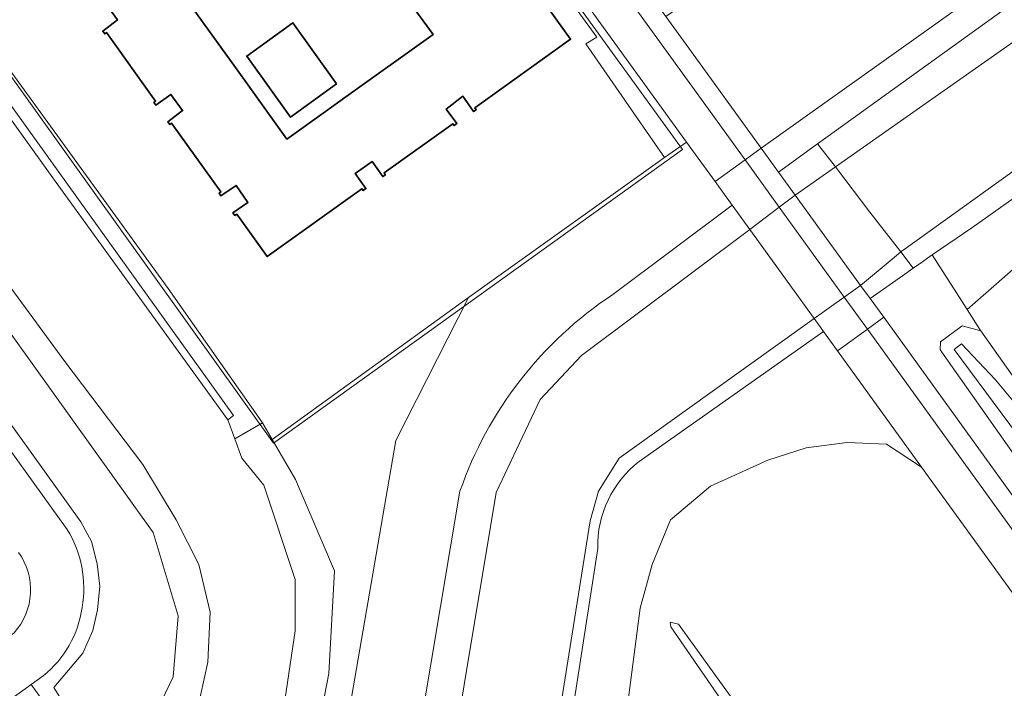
# Model space of a CAD drawing. Header units: metres. Extents: x 237319 to 238937, y 510065 to 511489.
# Tile 127 of 176: x 238084 to 238179, y 511038 to 511103. Entities that reach past the tile are written whole.
import ezdxf

# ---------------------------------------------------------------- set-up
doc = ezdxf.new("R2010")
doc.units = ezdxf.units.M
for name, color, linetype, lineweight in [('B-WE-FV-GELEIDING_WILDRASTER-G', 252, 'Continuous', 18), ('B-WE-GR-BEPLANTING_CULTUUR_BODEMBEDEKKER-GV', 252, 'Continuous', 18), ('B-WE-GR-BEPLANTING_CULTUUR_BOSPLANTSOEN-GV', 252, 'Continuous', 18), ('B-WE-GR-GRAS-GV', 252, 'Continuous', 13), ('B-WE-IE-TERREINAFSCHEIDING_KUNSTMATIG_MUUR-GV', 252, 'Continuous', 18), ('B-WE-KG-GRENS_PERCEEL-GV', 252, 'Continuous', 18), ('B-WE-KW-KUNSTWERK_DEK-GV', 252, 'Continuous', 18), ('B-WE-OG-BEBOUWING-GV', 252, 'Continuous', 35), ('B-WE-OG-TERREIN_BEGROEID-GV', 252, 'Continuous', 18), ('B-WE-OG-TERREIN_ERF-GV', 252, 'Continuous', 18), ('B-WE-OG-TERREIN_OEVER-GV', 252, 'Continuous', 18), ('B-WE-OG-WATER-GV', 252, 'Continuous', 18), ('B-WE-OG-WATER_GREPPEL-GV', 252, 'Continuous', 18), ('B-WE-OG-WATER_MEER-GV', 252, 'Continuous', 18), ('B-WE-OG-WATER_SLOOT-GV', 252, 'Continuous', 18), ('B-WE-VH-GESLOTENVERHARDING-GV', 252, 'Continuous', 18), ('B-WE-VH-GESLOTENVERHARDING_ASFALT-GV', 252, 'Continuous', 18), ('B-WE-VH-OPENVERHARDING-GV', 252, 'Continuous', 18)]:
    doc.layers.add(name, color=color, linetype=linetype, lineweight=lineweight)

# ---------------------------------------------------------------- blocks, each defined once
blk = doc.blocks.new('brk-2025')
at = {"layer": 'B-WE-KG-GRENS_PERCEEL-GV', "flags": 128}
blk.add_lwpolyline([(238108.851, 511061.901), (238071.019, 511114.78), (238110.183, 511142.981), (238110.237, 511142.906), (238148.343, 511090.275)], close=True, dxfattribs=at)
blk = doc.blocks.new('bgt-2025')
at = {"layer": 'B-WE-GR-BEPLANTING_CULTUUR_BODEMBEDEKKER-GV'}
blk.add_lwpolyline([(238083.788, 511043.581, 0.352448), (238084.225, 511051.341)], format="xyb", dxfattribs=at)
at = {"layer": 'B-WE-GR-BEPLANTING_CULTUUR_BOSPLANTSOEN-GV', "flags": 128}
blk.add_lwpolyline([(238100.803, 511011.593), (238070.827, 510989.131), (237988.322, 510928.787), (237969.051, 510917.289), (237949.513, 510902.849), (237932.651, 510886.804), (237923.284, 510880.119), (237908.296, 510871.294), (237889.722, 510860.729), (237889.269, 510860.303), (237897.742, 510849.072), (237909.893, 510858.031), (238021.064, 510938.124), (238110.65, 511005.163), (238111.482, 511008.981), (238120.654, 511062.181), (238127.675, 511075.994), (238108.711, 511062.257), (238110.973, 511058.39), (238114.72, 511049.565), (238114.185, 511039.671), (238112.044, 511028.707), (238108.297, 511020.953)], close=True, dxfattribs=at)
at = {"layer": 'B-WE-GR-GRAS-GV', "flags": 128}
for points in [[(238202.819, 511123.816), (238165.652, 511097.327), (238155.929, 511090.397), (238157.593, 511088.101), (238161.372, 511090.824), (238221.029, 511133.818)], [(238184.436, 511088.493), (238176.272, 511082.719), (238172.451, 511080.095), (238175.834, 511074.816), (238182.05, 511080.255)], [(238199.246, 511043.719), (238207.396, 511047.014), (238207.427, 511048.776), (238208.345, 511049.906), (238210.651, 511051.341), (238212.966, 511052.884), (238217.931, 511056.485), (238233.397, 511067.415), (238239.589, 511072.198), (238216.261, 511103.662), (238217.675, 511104.626), (238216.804, 511105.807), (238191.954, 511087.089), (238182.05, 511080.255), (238175.834, 511074.816), (238177.122, 511072.803), (238177.156, 511072.754), (238196.656, 511045.135)], [(238184.258, 511041.835), (238171.425, 511059.59), (238168.043, 511061.799), (238164.223, 511061.97), (238160.289, 511061.457), (238156.583, 511060.26), (238151.053, 511057.752), (238147.176, 511054.503), (238145.402, 511050.202), (238144.261, 511045.984), (238139.753, 511011.365), (238138.328, 510999.679), (238137.074, 510994.264), (238166.806, 511015.739), (238147.198, 511044.151), (238147.14, 511044.61), (238147.943, 511044.438), (238167.988, 511016.594), (238175.515, 511022.03), (238177.463, 511021.314), (238179.996, 511023.806)]]:
    blk.add_lwpolyline(points, dxfattribs=at)
at = {"layer": 'B-WE-IE-TERREINAFSCHEIDING_KUNSTMATIG_MUUR-GV', "flags": 128}
blk.add_lwpolyline([(238043.218, 511132.378), (238043.621, 511131.699), (238053.773, 511134.224), (238063.044, 511121.712), (238087.853, 511087.079), (238104.413, 511064.153), (238104.989, 511064.585), (238080.887, 511098.117), (238060.19, 511126.583), (238054.109, 511134.984)], close=True, dxfattribs=at)
at = {"layer": 'B-WE-KW-KUNSTWERK_DEK-GV', "flags": 128}
blk.add_lwpolyline([(238166.19, 511072.925), (238167.761, 511074.065), (238166.445, 511075.882), (238165.531, 511077.143), (238159.216, 511085.86), (238157.593, 511088.101), (238155.929, 511090.397), (238154.374, 511089.272), (238151.483, 511087.182), (238153.14, 511084.889), (238154.822, 511082.562), (238161.054, 511073.938), (238161.945, 511072.706), (238163.302, 511070.829)], close=True, dxfattribs=at)
at = {"layer": 'B-WE-OG-BEBOUWING-GV', "flags": 128}
for points in [[(238092.641, 511104.358), (238093.771, 511102.797), (238092.353, 511101.707), (238092.535, 511101.45), (238092.713, 511101.575), (238097.458, 511094.956), (238097.286, 511094.823), (238097.467, 511094.565), (238098.931, 511095.591), (238100.055, 511094.036), (238098.631, 511092.941), (238098.815, 511092.686), (238098.992, 511092.812), (238103.753, 511086.181), (238103.577, 511086.054), (238103.757, 511085.793), (238105.227, 511086.81), (238106.371, 511085.157), (238104.926, 511084.159), (238105.107, 511083.904), (238105.285, 511084.029), (238108.23, 511079.931), (238117.38, 511086.487), (238117.508, 511086.308), (238117.766, 511086.494), (238116.726, 511087.959), (238118.361, 511089.111), (238119.387, 511087.657), (238119.643, 511087.838), (238119.523, 511088.02), (238126.155, 511092.771), (238126.284, 511092.593), (238126.542, 511092.78), (238125.515, 511094.181), (238127.133, 511095.417), (238128.165, 511093.943), (238128.425, 511094.124), (238128.297, 511094.303), (238137.533, 511100.926), (238130.03, 511111.388)], [(238121.72, 511104.9), (238124.245, 511101.382), (238115.829, 511095.36), (238113.845, 511093.94), (238110.128, 511091.281), (238105.008, 511098.418), (238099.48, 511106.124)]]:
    blk.add_lwpolyline(points, dxfattribs=at)
blk.add_lwpolyline([(238114.937, 511096.607), (238110.706, 511102.499), (238106.249, 511099.308), (238110.474, 511093.402)], close=True, dxfattribs=at)
at = {"layer": 'B-WE-OG-TERREIN_BEGROEID-GV', "flags": 128}
for points in [[(238114.288, 511138.615), (238113.287, 511137.935), (238140.052, 511101.113), (238138.997, 511100.487), (238146.611, 511089.494), (238148.728, 511090.991)], [(238148.159, 511104.123), (238146.725, 511103.135), (238148.954, 511100.05), (238155.929, 511090.397), (238165.652, 511097.327), (238202.819, 511123.816), (238201.182, 511126.057), (238199.814, 511125.1), (238197.611, 511128.417), (238199.116, 511129.441), (238193.585, 511137.147)]]:
    blk.add_lwpolyline(points, close=True, dxfattribs=at)
for points in [[(237886.323, 510878.224), (237926.594, 510907.086), (238093.211, 511028.022), (238096.611, 511034.025), (238099.144, 511039.348), (238099.64, 511045.231), (238097.224, 511053.276), (238066.362, 511096.375), (238040.677, 511131.43), (238039.018, 511131.912), (238038.443, 511131.679), (238047.62, 511113.743), (238090.238, 511054.304), (238091.259, 511052.407), (238091.825, 511050.235), (238092.083, 511048.082), (238091.85, 511045.805), (238091.392, 511043.81), (238090.439, 511041.618), (238089.027, 511039.964), (238087.614, 511038.311), (238088.671, 511036.623), (237878.244, 510884.69)], [(237878.244, 510884.69), (238088.671, 511036.623), (238087.614, 511038.311), (238089.027, 511039.964), (238090.439, 511041.618), (238091.392, 511043.81), (238091.85, 511045.805), (238092.083, 511048.082), (238091.825, 511050.235), (238091.259, 511052.407), (238090.238, 511054.304), (238047.62, 511113.743), (238038.443, 511131.679), (238037.048, 511131.115), (238037.919, 511129.091)], [(238046.756, 511112.272), (238088.909, 511053.583)], [(238153.14, 511084.889), (238151.483, 511087.182), (238148.728, 511090.991), (238146.611, 511089.494), (238127.675, 511075.994), (238120.654, 511062.181), (238111.482, 511008.981), (238110.65, 511005.163), (238021.064, 510938.124), (237909.893, 510858.031), (237897.742, 510849.072), (237901.865, 510843.606), (237944.083, 510874.315), (237980.335, 510900.752), (238112.781, 510996.441)], [(238141.604, 511076.265), (238153.14, 511084.889)], [(238194.521, 511040.682), (238173.369, 511070.71), (238173.216, 511070.962), (238173.259, 511071.705), (238175.328, 511073.23), (238177.156, 511072.754), (238177.122, 511072.803), (238175.834, 511074.816), (238172.451, 511080.095), (238171.399, 511079.357), (238170.619, 511078.81), (238169.581, 511078.082)], [(238169.581, 511078.082), (238166.445, 511075.882), (238167.761, 511074.065), (238188.7, 511045.059), (238189.429, 511044.369), (238189.557, 511044.414), (238189.893, 511044.655), (238195.699, 511036.699), (238197.988, 511038.569)], [(238130.983, 510994.143), (238135.51, 510993.198), (238135.876, 510994.435), (238137.074, 510994.264), (238138.328, 510999.679), (238139.753, 511011.365), (238144.261, 511045.984), (238145.402, 511050.202), (238147.176, 511054.503), (238151.053, 511057.752), (238156.583, 511060.26), (238160.289, 511061.457), (238164.223, 511061.97), (238168.043, 511061.799), (238171.425, 511059.59), (238163.302, 511070.829), (238161.945, 511072.706)], [(238161.945, 511072.706), (238144.14, 511060.138)], [(238118.402, 511006.932), (238126.847, 511057.257)], [(238140.145, 511051.74), (238131.669, 510996.946)], [(238086.591, 511039.422), (238085.438, 511038.591), (238086.588, 511036.968), (237998.795, 510973.509), (237984.088, 510962.96), (237984.082, 510962.956), (237980.324, 510960.249), (237878.595, 510886.793), (237877.454, 510888.408)]]:
    blk.add_lwpolyline(points, dxfattribs=at)
at = {"layer": 'B-WE-OG-TERREIN_BEGROEID-GV'}
for points in [[(238126.847, 511057.257, -0.164817), (238141.604, 511076.265)], [(238144.14, 511060.138, 0.235678), (238140.145, 511051.74)], [(238088.909, 511053.583, -0.185226), (238090.349, 511046.047)], [(238090.349, 511046.047, -0.193268), (238086.591, 511039.422)]]:
    blk.add_lwpolyline(points, format="xyb", dxfattribs=at)
at = {"layer": 'B-WE-OG-TERREIN_ERF-GV', "flags": 128}
for points in [[(238081.106, 511123.025), (238081.716, 511122.132), (238077.736, 511119.307), (238077.126, 511120.173), (238070.891, 511115.705), (238071.412, 511114.909), (238071.232, 511114.673), (238098.678, 511076.863), (238107.769, 511063.872), (238108.711, 511062.257), (238127.675, 511075.994), (238146.611, 511089.494), (238138.997, 511100.487), (238140.052, 511101.113), (238113.287, 511137.935), (238112.416, 511139.132), (238109.565, 511142.936), (238107.417, 511141.433)], [(238106.249, 511099.308), (238110.706, 511102.499), (238114.937, 511096.607), (238110.474, 511093.402)]]:
    blk.add_lwpolyline(points, close=True, dxfattribs=at)
for points in [[(238099.48, 511106.124), (238105.008, 511098.418), (238110.128, 511091.281), (238113.845, 511093.94), (238115.829, 511095.36), (238124.245, 511101.382), (238121.72, 511104.9)], [(238130.03, 511111.388), (238137.533, 511100.926), (238128.297, 511094.303), (238128.425, 511094.124), (238128.165, 511093.943), (238127.133, 511095.417), (238125.515, 511094.181), (238126.542, 511092.78), (238126.284, 511092.593), (238126.155, 511092.771), (238119.523, 511088.02), (238119.643, 511087.838), (238119.387, 511087.657), (238118.361, 511089.111), (238116.726, 511087.959), (238117.766, 511086.494), (238117.508, 511086.308), (238117.38, 511086.487), (238108.23, 511079.931), (238105.285, 511084.029), (238105.107, 511083.904), (238104.926, 511084.159), (238106.371, 511085.157), (238105.227, 511086.81), (238103.757, 511085.793), (238103.577, 511086.054), (238103.753, 511086.181), (238098.992, 511092.812), (238098.815, 511092.686), (238098.631, 511092.941), (238100.055, 511094.036), (238098.931, 511095.591), (238097.467, 511094.565), (238097.286, 511094.823), (238097.458, 511094.956), (238092.713, 511101.575), (238092.535, 511101.45), (238092.353, 511101.707), (238093.771, 511102.797), (238092.641, 511104.358)]]:
    blk.add_lwpolyline(points, dxfattribs=at)
at = {"layer": 'B-WE-OG-TERREIN_OEVER-GV', "flags": 128}
for points in [[(238196.72, 511041.092), (238174.572, 511070.962), (238175.282, 511071.516), (238178.553, 511068.036), (238180.331, 511065.891)], [(238221.029, 511133.818), (238161.372, 511090.824), (238163.094, 511088.586), (238227.041, 511133.541)], [(238100.733, 511032.698), (238102.485, 511040.745), (238102.709, 511045.584), (238101.624, 511050.197), (238099.453, 511054.5), (238096.23, 511059.86), (238088.704, 511069.793), (238073.377, 511090.672), (238057.867, 511112.354), (238057.324, 511113.788), (238043.621, 511131.699), (238040.677, 511131.43), (238066.362, 511096.375), (238097.224, 511053.276), (238099.64, 511045.231), (238099.144, 511039.348), (238096.611, 511034.025)], [(238112.781, 510996.441), (237980.335, 510900.752), (237944.083, 510874.315), (237901.865, 510843.606), (237904.311, 510840.364), (237957.334, 510879.296), (238032.521, 510933.744), (238117.327, 510995.441), (238120.355, 510999.479), (238121.104, 511001.6), (238130.353, 511057.156), (238132.599, 511061.897), (238134.596, 511066.139), (238138.59, 511070.381), (238154.822, 511082.562), (238157.676, 511084.704), (238159.216, 511085.86), (238163.094, 511088.586), (238161.372, 511090.824), (238157.593, 511088.101), (238155.929, 511090.397), (238154.374, 511089.272), (238151.483, 511087.182)], [(238151.483, 511087.182), (238153.14, 511084.889), (238141.604, 511076.265)], [(238144.14, 511060.138), (238161.945, 511072.706), (238163.302, 511070.829), (238166.19, 511072.925), (238167.761, 511074.065), (238166.445, 511075.882), (238169.581, 511078.082), (238170.619, 511078.81), (238169.409, 511080.382), (238168.59, 511079.697), (238165.531, 511077.143), (238163.956, 511076.015), (238161.054, 511073.938), (238150.973, 511066.722), (238142.217, 511060.453), (238140.234, 511057.282), (238139.434, 511054.408), (238130.274, 510996.957), (238129.37, 510994.479), (238130.983, 510994.143)], [(238196.656, 511045.135), (238177.156, 511072.754), (238175.328, 511073.23), (238173.259, 511071.705), (238173.216, 511070.962), (238173.369, 511070.71), (238194.521, 511040.682)], [(238112.044, 511028.707), (238114.185, 511039.671), (238114.72, 511049.565), (238110.973, 511058.39), (238108.711, 511062.257), (238107.769, 511063.872), (238105.096, 511062.31), (238105.778, 511060.468), (238107.9, 511057.865), (238110.938, 511048.753), (238110.938, 511043.788), (238109.827, 511036.389)], [(238126.847, 511057.257), (238118.402, 511006.932)], [(238131.669, 510996.946), (238140.145, 511051.74)]]:
    blk.add_lwpolyline(points, dxfattribs=at)
for points in [[(238043.621, 511131.699), (238043.218, 511132.378), (238054.109, 511134.984), (238060.19, 511126.583), (238080.887, 511098.117), (238104.989, 511064.585), (238104.413, 511064.153), (238105.096, 511062.31), (238107.769, 511063.872), (238098.678, 511076.863), (238071.232, 511114.673), (238071.412, 511114.909), (238070.891, 511115.705), (238070.814, 511115.812), (238057.916, 511135.753), (238055.732, 511137.437), (238053.28, 511137.649), (238041.468, 511134.786), (238040.677, 511132.96), (238040.677, 511131.43)], [(238171.399, 511079.357), (238172.451, 511080.095), (238176.272, 511082.719), (238184.436, 511088.493), (238197.841, 511098.438), (238213.72, 511110.194), (238230.045, 511121.654), (238232.813, 511124.33), (238235.196, 511126.754), (238237.292, 511129.302), (238238.473, 511130.408), (238243.534, 511133.283), (238242.565, 511134.924), (238237.878, 511132.262), (238237.101, 511132.18), (238235.8, 511130.488), (238233.778, 511128.03), (238231.47, 511125.683), (238228.72, 511123.024), (238169.954, 511080.779), (238169.46, 511080.424), (238169.409, 511080.382), (238170.619, 511078.81)]]:
    blk.add_lwpolyline(points, close=True, dxfattribs=at)
at = {"layer": 'B-WE-OG-TERREIN_OEVER-GV'}
for points in [[(238141.604, 511076.265, 0.164817), (238126.847, 511057.257)], [(238140.145, 511051.74, -0.235678), (238144.14, 511060.138)]]:
    blk.add_lwpolyline(points, format="xyb", dxfattribs=at)
at = {"layer": 'B-WE-OG-WATER-GV', "flags": 128}
blk.add_lwpolyline([(238230.299, 511140.872), (238230.144, 511139.055), (238227.041, 511133.541), (238163.094, 511088.586), (238166.441, 511084.238), (238169.409, 511080.382), (238169.46, 511080.424), (238169.954, 511080.779), (238228.72, 511123.024), (238231.47, 511125.683), (238233.778, 511128.03), (238235.8, 511130.488), (238237.101, 511132.18), (238237.878, 511132.262), (238242.565, 511134.924), (238240.291, 511138.779)], close=True, dxfattribs=at)
blk.add_lwpolyline([(238130.274, 510996.957), (238139.434, 511054.408), (238140.234, 511057.282), (238142.217, 511060.453), (238150.973, 511066.722), (238161.054, 511073.938), (238163.956, 511076.015), (238165.531, 511077.143), (238168.59, 511079.697), (238169.409, 511080.382), (238166.441, 511084.238), (238163.094, 511088.586), (238159.216, 511085.86), (238157.676, 511084.704), (238154.822, 511082.562), (238138.59, 511070.381), (238134.596, 511066.139), (238132.599, 511061.897), (238130.353, 511057.156), (238121.104, 511001.6)], dxfattribs=at)
at = {"layer": 'B-WE-OG-WATER_GREPPEL-GV', "flags": 128}
blk.add_lwpolyline([(238166.806, 511015.739), (238137.074, 510994.264), (238135.876, 510994.435), (238135.51, 510993.198), (238135.135, 510991.927), (238138.398, 510991.704), (238177.027, 511019.194), (238177.423, 511020.323), (238177.463, 511021.314), (238175.515, 511022.03), (238167.988, 511016.594), (238147.943, 511044.438), (238147.14, 511044.61), (238147.198, 511044.151)], close=True, dxfattribs=at)
at = {"layer": 'B-WE-OG-WATER_MEER-GV', "flags": 128}
blk.add_lwpolyline([(238109.827, 511036.389), (238110.938, 511043.788), (238110.938, 511048.753), (238107.9, 511057.865), (238105.778, 511060.468), (238105.096, 511062.31), (238104.413, 511064.153), (238087.853, 511087.079), (238063.044, 511121.712), (238053.773, 511134.224), (238043.621, 511131.699), (238057.324, 511113.788), (238057.867, 511112.354), (238073.377, 511090.672), (238088.704, 511069.793), (238096.23, 511059.86), (238099.453, 511054.5), (238101.624, 511050.197), (238102.709, 511045.584), (238102.485, 511040.745), (238100.733, 511032.698)], dxfattribs=at)
at = {"layer": 'B-WE-OG-WATER_SLOOT-GV', "flags": 128}
blk.add_lwpolyline([(238180.331, 511065.891), (238178.553, 511068.036), (238175.282, 511071.516), (238174.572, 511070.962), (238196.72, 511041.092)], dxfattribs=at)
at = {"layer": 'B-WE-VH-GESLOTENVERHARDING-GV', "flags": 128}
for points in [[(238154.374, 511089.272), (238108.885, 511152.203), (238082.182, 511189.135), (238079.317, 511193.098), (238078.43, 511194.324), (238075.366, 511198.562), (238075.339, 511198.599), (238071.59, 511203.784), (238071.482, 511203.933), (238068.585, 511201.841), (238072.687, 511196.117), (238075.949, 511191.565), (238080.172, 511185.725), (238107.011, 511148.697), (238109.263, 511145.564), (238110.504, 511143.848), (238113.435, 511139.794), (238114.288, 511138.615), (238148.728, 511090.991), (238151.483, 511087.182)], [(238166.19, 511072.925), (238167.761, 511074.065), (238166.445, 511075.882), (238165.531, 511077.143), (238159.216, 511085.86), (238157.593, 511088.101), (238155.929, 511090.397), (238154.374, 511089.272), (238157.676, 511084.704), (238163.956, 511076.015)], [(238163.302, 511070.829), (238166.19, 511072.925), (238163.956, 511076.015), (238157.676, 511084.704), (238154.374, 511089.272), (238151.483, 511087.182), (238153.14, 511084.889), (238154.822, 511082.562), (238161.054, 511073.938), (238161.945, 511072.706)], [(238167.761, 511074.065), (238166.19, 511072.925), (238180.797, 511052.716), (238196.439, 511031.208), (238198.182, 511032.486), (238189.557, 511044.414), (238189.429, 511044.369), (238188.7, 511045.059)], [(238184.258, 511041.835), (238184.731, 511040.967), (238184.644, 511040.873), (238193.263, 511028.941), (238196.439, 511031.208), (238180.797, 511052.716), (238166.19, 511072.925), (238163.302, 511070.829), (238171.425, 511059.59)]]:
    blk.add_lwpolyline(points, close=True, dxfattribs=at)
at = {"layer": 'B-WE-VH-GESLOTENVERHARDING_ASFALT-GV', "flags": 128}
blk.add_lwpolyline([(238108.885, 511152.203), (238154.374, 511089.272), (238155.929, 511090.397), (238148.954, 511100.05), (238146.725, 511103.135), (238118.837, 511141.731), (238117.891, 511143.04), (238113.201, 511149.53), (238111.338, 511152.101), (238110.961, 511152.718)], close=True, dxfattribs=at)
at = {"layer": 'B-WE-VH-OPENVERHARDING-GV', "flags": 128}
for points in [[(238088.909, 511053.583), (238046.756, 511112.272)], [(238083.788, 511043.581), (237994.62, 510979.297), (237997.574, 510975.198), (238085.438, 511038.591), (238086.591, 511039.422)]]:
    blk.add_lwpolyline(points, dxfattribs=at)
at = {"layer": 'B-WE-VH-OPENVERHARDING-GV'}
for points in [[(238090.349, 511046.047, 0.185226), (238088.909, 511053.583)], [(238084.225, 511051.341, -0.352448), (238083.788, 511043.581)], [(238086.591, 511039.422, 0.193268), (238090.349, 511046.047)]]:
    blk.add_lwpolyline(points, format="xyb", dxfattribs=at)
at = {"layer": 'B-WE-VH-OPENVERHARDING-GV', "flags": 128}
blk.add_lwpolyline([(237997.574, 510975.198), (237998.795, 510973.509), (238086.588, 511036.968), (238085.438, 511038.591)], close=True, dxfattribs=at)
at = {"layer": 'B-WE-KG-GRENS_PERCEEL-GV'}
blk.add_blockref('brk-2025', (0, 0), dxfattribs=at)

msp = doc.modelspace()

# ---------------------------------------------------------------- block references
at = {"layer": 'B-WE-FV-GELEIDING_WILDRASTER-G'}
msp.add_blockref('bgt-2025', (0, 0), dxfattribs=at)

doc.saveas('drawing.dxf')
